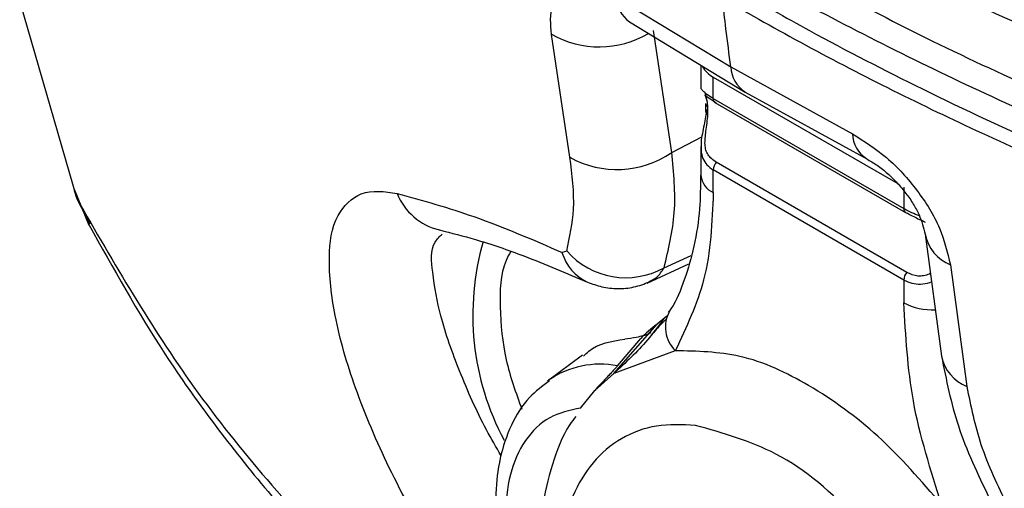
# Model space of a CAD drawing. Header units: millimetres. Extents: x 0 to 864, y 0 to 559.
# Tile 45 of 56: x 657 to 680, y 385 to 396. Entities that reach past the tile are written whole.
import ezdxf

# ---------------------------------------------------------------- set-up
doc = ezdxf.new("R2010")
doc.units = ezdxf.units.MM

msp = doc.modelspace()

# ---------------------------------------------------------------- linework, layer by layer
for p, q in [((656.868, 396.528), (658.225, 391.845)), ((671.039, 396.645), (673.783, 394.979)), ((671.381, 396.057), (671.375, 396.051)), ((671.375, 396.052), (674.123, 394.384)), ((672.377, 392.948), (671.946, 395.85)), ((669.956, 392.835), (669.52, 395.755)), ((673.072, 395.022), (673.072, 394.488)), ((673.783, 394.979), (676.675, 393.392)), ((673.365, 394.229), (673.365, 394.74)), ((673.365, 394.74), (677.755, 392.206)), ((673.365, 394.229), (677.898, 391.612)), ((674.123, 394.384), (677.015, 392.796)), ((673.18, 394.111), (673.18, 393.926)), ((673.239, 393.85), (673.239, 394.027)), ((673.407, 394.137), (677.939, 391.521)), ((672.377, 392.948), (673.096, 393.321)), ((673.072, 393.089), (673.072, 392.4)), ((677.969, 390.097), (673.436, 392.714)), ((673.365, 391.992), (673.365, 392.532)), ((677.898, 389.915), (673.365, 392.532)), ((658.162, 392.073), (658.512, 391.218)), ((677.898, 392.124), (677.898, 391.612)), ((658.225, 391.845), (658.537, 391.247)), ((666.853, 391.107), (666.851, 391.107)), ((678.405, 391.004), (678.796, 388.104)), ((669.88, 390.605), (669.768, 390.571)), ((672.195, 390.204), (672.843, 390.497)), ((671.791, 389.844), (672.787, 390.304)), ((679.008, 390.278), (679.397, 387.384)), ((677.898, 389.915), (677.898, 389.375)), ((672.264, 389.055), (672.031, 388.867)), ((671, 387.694), (672.031, 388.867)), ((671.088, 387.876), (671.64, 388.524)), ((670.258, 388.127), (669.421, 387.515)), ((672.463, 388.235), (671, 387.694)), ((670.545, 387.292), (671, 387.694)), ((670.204, 386.87), (670.545, 387.292))]:
    msp.add_line(p, q)
at = {"flags": 128}
for points in [[(658.163, 392.047), (658.163, 392.047), (658.225, 391.845)], [(677.939, 391.521), (677.953, 391.515), (677.969, 391.512)]]:
    msp.add_lwpolyline(points, dxfattribs=at)
for centre, radius, start, end in [((671.834, 396.703), 0.797, 184.1658, 234.8905), ((670.656, 397.766), 2.309, 240.5324, 300.4155), ((673.639, 395.274), 0.6, 208.6678, 242.8526), ((674.544, 395.02), 0.762, 183.0096, 236.4471), ((673.466, 394.219), 0.101, 174.526, 234.1545), ((673.291, 394.125), 0.111, 187.5446, 242.4476), ((673.27, 393.935), 0.0905, 185.9058, 249.9775), ((677.404, 393.413), 0.729, 181.6345, 237.9828), ((671.076, 394.826), 2.285, 240.6251, 304.698), ((673.672, 392.518), 0.307, 140.2188, 177.3722), ((673.577, 392.453), 0.507, 185.9819, 245.3392), ((667.19, 392.513), 1.447, 201.8411, 256.3481), ((678.012, 391.609), 0.114, 178.2028, 230.4812), ((679.369, 391.192), 0.982, 190.9449, 248.4614), ((673.959, 389.08), 6.313, 163.873, 208.0831), ((670.855, 390.893), 1.134, 196.4884, 245.0864), ((671.288, 391.849), 1.878, 221.4647, 298.8792), ((678.205, 389.901), 0.307, 140.2323, 177.3588), ((678.586, 390.684), 1.479, 242.2677, 272.3899), ((673.014, 388.796), 0.786, 150.5659, 225.5728), ((673.951, 386.276), 3.224, 126.5416, 135.7932), ((679.763, 388.301), 0.987, 191.5199, 248.2217), ((670.676, 385.739), 2.176, 79.1004, 124.37)]:
    msp.add_arc(centre, radius, start, end)
for points, knots in [([(673.626, 399.522), (675.22, 398.655), (678.496, 396.873), (683.812, 394.661), (689.507, 392.701), (693.494, 391.723), (695.514, 391.227)], [0, 0, 0, 0, 0.231611, 0.475982, 0.73441, 1, 1, 1, 1]), ([(673.581, 398.237), (675.235, 397.332), (678.633, 395.473), (684.097, 393.102), (689.941, 390.965), (696.14, 389.144), (702.632, 387.627), (707.086, 386.942), (709.342, 386.595)], [0, 0, 0, 0, 0.149486, 0.307025, 0.471744, 0.642739, 0.819112, 1, 1, 1, 1]), ([(673.581, 397.584), (673.961, 397.367), (675.114, 396.71), (677.092, 395.666), (679.538, 394.473), (682.069, 393.339), (684.677, 392.267), (687.359, 391.258), (690.111, 390.313), (692.93, 389.436), (695.811, 388.627), (698.748, 387.89), (701.353, 387.314), (703.608, 386.867), (705.502, 386.526), (707.414, 386.214), (708.697, 386.033), (709.341, 385.942)], [0, 0, 0, 0, 0.034714, 0.105227, 0.177252, 0.250478, 0.325103, 0.400819, 0.477694, 0.555808, 0.634828, 0.71497, 0.795872, 0.846378, 0.89722, 0.948462, 1, 1, 1, 1]), ([(669.52, 395.755), (669.497, 395.992), (669.458, 396.399), (669.795, 396.957), (670.456, 396.98), (670.824, 396.769), (671.039, 396.645)], [0, 0, 0, 0, 0.284148, 0.488554, 0.700997, 1, 1, 1, 1]), ([(673.935, 396.808), (674.508, 396.484), (675.957, 395.663), (678.435, 394.391), (680.918, 393.23), (683.98, 391.909), (687.242, 390.642), (690.677, 389.479), (693.331, 388.668), (695.5, 388.055), (697.712, 387.481), (699.962, 386.947), (702.253, 386.455), (704.582, 386.007), (706.945, 385.602), (708.535, 385.374), (709.333, 385.26)], [0, 0, 0, 0, 0.052738, 0.133431, 0.223014, 0.27215, 0.400564, 0.503087, 0.562582, 0.622799, 0.683653, 0.74553, 0.807994, 0.871372, 0.935439, 1, 1, 1, 1]), ([(673.581, 396.604), (674.24, 396.232), (676.257, 395.093), (679.788, 393.347), (684.252, 391.423), (688.157, 389.984), (692.45, 388.581), (697.134, 387.266), (703.082, 385.92), (707.152, 385.296), (709.22, 384.979)], [0, 0, 0, 0, 0.060219, 0.184257, 0.313179, 0.446778, 0.515167, 0.672486, 0.833627, 1, 1, 1, 1]), ([(673.783, 394.979), (673.745, 395.282), (673.676, 395.823), (673.61, 396.365), (673.581, 396.604)], [0, 0, 0, 0, 0.55887, 1, 1, 1, 1]), ([(673.365, 394.229), (673.313, 394.26), (673.223, 394.314), (673.138, 394.4), (673.074, 394.454), (673.077, 394.484), (673.077, 394.488)], [0, 0, 0, 0, 0.456517, 0.777303, 0.973234, 1, 1, 1, 1]), ([(673.16, 394.378), (673.168, 394.356), (673.193, 394.294), (673.201, 394.227), (673.206, 394.183)], [0, 0, 0, 0, 0.351045, 1, 1, 1, 1]), ([(673.239, 394.027), (673.234, 394.075), (673.226, 394.156), (673.199, 394.256), (673.18, 394.297), (673.166, 394.33), (673.208, 394.277), (673.273, 394.237), (673.365, 394.176), (673.436, 394.128)], [0, 0, 0, 0, 0.235903, 0.38857, 0.467054, 0.479907, 0.527228, 0.630606, 1, 1, 1, 1]), ([(673.206, 393.971), (673.2, 393.912), (673.186, 393.788), (673.146, 393.597), (673.106, 393.399), (673.075, 393.228), (673.077, 393.124), (673.077, 393.089)], [0, 0, 0, 0, 0.198799, 0.41872, 0.654047, 0.881032, 1, 1, 1, 1]), ([(673.436, 392.714), (673.362, 392.766), (673.254, 392.843), (673.185, 393.007), (673.166, 393.141), (673.172, 393.293), (673.193, 393.464), (673.222, 393.651), (673.233, 393.782), (673.239, 393.85)], [0, 0, 0, 0, 0.213707, 0.312747, 0.419343, 0.541, 0.680546, 0.835857, 1, 1, 1, 1]), ([(676.675, 393.392), (676.954, 393.214), (677.537, 392.843), (678.228, 392.064), (678.78, 391.207), (678.936, 390.574), (679.008, 390.278)], [0, 0, 0, 0, 0.247049, 0.514393, 0.773493, 1, 1, 1, 1]), ([(673.077, 393.089), (673.076, 393.058), (673.072, 392.962), (673.111, 392.808), (673.209, 392.641), (673.312, 392.569), (673.365, 392.532)], [0, 0, 0, 0, 0.1418, 0.434692, 0.706945, 1, 1, 1, 1]), ([(669.88, 390.605), (669.951, 390.935), (670.109, 391.673), (670.01, 392.422), (669.956, 392.835)], [0, 0, 0, 0, 0.447973, 1, 1, 1, 1]), ([(672.195, 390.204), (672.301, 390.64), (672.519, 391.543), (672.426, 392.469), (672.377, 392.948)], [0, 0, 0, 0, 0.482473, 1, 1, 1, 1]), ([(677.014, 392.796), (677.099, 392.747), (677.275, 392.645), (677.516, 392.448), (677.746, 392.225), (677.952, 391.982), (678.124, 391.728), (678.301, 391.412), (678.365, 391.161), (678.405, 391.003)], [0, 0, 0, 0, 0.125859, 0.260257, 0.398866, 0.536928, 0.669307, 0.792489, 1, 1, 1, 1]), ([(673.065, 392.406), (673.062, 392.14), (673.055, 391.574), (672.931, 390.737), (672.697, 389.942), (672.486, 389.407), (672.314, 389.171), (672.291, 389.14)], [0, 0, 0, 0, 0.2342473, 0.4992966, 0.7427102, 0.9664995, 1, 1, 1, 1]), ([(658.225, 391.845), (659.108, 390.32), (660.93, 387.172), (664.677, 382.954), (668.01, 379.782), (670.219, 378.201), (670.812, 377.777)], [0, 0, 0, 0, 0.277117, 0.571974, 0.885251, 1, 1, 1, 1]), ([(667.984, 381.764), (667.551, 382.346), (666.681, 383.514), (665.647, 385.4), (664.855, 387.254), (664.351, 388.94), (664.188, 390.329), (664.306, 391.407), (664.99, 392.102), (665.549, 392.019), (665.847, 391.975)], [0, 0, 0, 0, 0.177733, 0.356952, 0.525955, 0.672087, 0.786561, 0.868916, 0.930011, 1, 1, 1, 1]), ([(665.847, 391.975), (666.46, 391.803), (667.8, 391.427), (669.076, 390.872), (669.768, 390.571)], [0, 0, 0, 0, 0.457812, 1, 1, 1, 1]), ([(673.365, 391.992), (673.337, 391.29), (673.285, 389.976), (672.724, 388.788), (672.463, 388.235)], [0, 0, 0, 0, 0.533971, 1, 1, 1, 1]), ([(678.269, 391.438), (678.209, 391.462), (678.082, 391.514), (677.961, 391.578), (677.898, 391.612)], [0, 0, 0, 0, 0.47478, 1, 1, 1, 1]), ([(677.969, 391.512), (678.056, 391.464), (678.188, 391.393), (678.338, 391.326), (678.395, 391.297), (678.409, 391.29)], [0, 0, 0, 0, 0.607677, 0.908477, 1, 1, 1, 1]), ([(658.512, 391.234), (659.093, 390.195), (660.341, 387.965), (662.809, 384.74), (665.861, 381.456), (668.756, 378.794), (670.714, 377.357), (671.363, 376.88)], [0, 0, 0, 0, 0.183624, 0.394268, 0.625052, 0.875714, 1, 1, 1, 1]), ([(668.319, 385.74), (668.201, 385.943), (667.825, 386.591), (667.339, 387.696), (666.877, 388.962), (666.701, 389.96), (666.619, 390.714), (666.856, 390.947), (666.918, 391.008)], [0, 0, 0, 0, 0.124408, 0.397109, 0.642184, 0.828043, 0.9553, 1, 1, 1, 1]), ([(666.851, 391.107), (667.138, 391.034), (667.818, 390.861), (668.997, 390.452), (669.872, 390.08), (670.373, 389.866)], [0, 0, 0, 0, 0.237343, 0.56273, 1, 1, 1, 1]), ([(668.547, 390.593), (668.509, 390.523), (668.296, 390.126), (668.277, 389.217), (668.384, 388.023), (668.672, 387.234), (668.814, 386.845)], [0, 0, 0, 0, 0.0618645, 0.3494938, 0.6796542, 1, 1, 1, 1]), ([(671.842, 389.878), (671.905, 389.91), (672.053, 389.983), (672.143, 390.124), (672.195, 390.204)], [0, 0, 0, 0, 0.424081, 1, 1, 1, 1]), ([(678.53, 390.078), (678.52, 390.071), (678.472, 390.038), (678.37, 390.012), (678.184, 390), (678.056, 390.058), (677.969, 390.097)], [0, 0, 0, 0, 0.060601, 0.295412, 0.523746, 1, 1, 1, 1]), ([(670.374, 389.866), (670.487, 389.824), (670.718, 389.738), (671.095, 389.7), (671.483, 389.732), (671.726, 389.825), (671.848, 389.871)], [0, 0, 0, 0, 0.237125, 0.486944, 0.742935, 1, 1, 1, 1]), ([(677.898, 389.915), (677.961, 389.886), (678.088, 389.827), (678.302, 389.814), (678.464, 389.831), (678.544, 389.869), (678.557, 389.876)], [0, 0, 0, 0, 0.303849, 0.609801, 0.935698, 1, 1, 1, 1]), ([(678.8, 384.576), (678.539, 385.391), (678.038, 386.954), (677.943, 388.592), (677.898, 389.375)], [0, 0, 0, 0, 0.521506, 1, 1, 1, 1]), ([(672.179, 388.986), (672.056, 388.818), (671.712, 388.344), (671.278, 387.949), (670.999, 387.695)], [0, 0, 0, 0, 0.3564842, 1, 1, 1, 1]), ([(672.243, 388.984), (672.186, 388.927), (672.037, 388.777), (671.902, 388.613), (671.819, 388.512)], [0, 0, 0, 0, 0.380009, 1, 1, 1, 1]), ([(671.882, 388.661), (671.869, 388.654), (671.844, 388.641), (671.784, 388.616), (671.681, 388.584), (671.5, 388.542), (671.351, 388.522), (671.26, 388.51)], [0, 0, 0, 0, 0.064813, 0.136242, 0.300046, 0.569378, 1, 1, 1, 1]), ([(670.277, 388.102), (670.319, 388.145), (670.571, 388.404), (670.946, 388.462), (671.26, 388.51)], [0, 0, 0, 0, 0.162486, 1, 1, 1, 1]), ([(678.8, 384.576), (678.313, 385.139), (677.379, 386.219), (675.744, 387.411), (674.096, 388.197), (672.98, 388.223), (672.463, 388.235)], [0, 0, 0, 0, 0.293326, 0.562872, 0.797256, 1, 1, 1, 1]), ([(678.796, 388.104), (678.908, 387.544), (679.141, 386.378), (679.656, 385.306), (679.924, 384.749)], [0, 0, 0, 0, 0.47983, 1, 1, 1, 1]), ([(671.088, 387.876), (671.07, 387.855), (671.032, 387.81), (670.969, 387.741), (670.898, 387.665), (670.803, 387.566), (670.684, 387.441), (670.592, 387.343), (670.545, 387.292)], [0, 0, 0, 0, 0.101877, 0.221427, 0.351446, 0.493272, 0.739474, 1, 1, 1, 1]), ([(669.469, 387.522), (669.302, 387.396), (668.923, 387.113), (668.531, 386.46), (668.269, 385.68), (668.172, 384.841), (668.209, 383.968), (668.354, 383.149), (668.57, 382.401), (668.872, 381.59), (669.166, 381.038), (669.352, 380.689)], [0, 0, 0, 0, 0.083644, 0.189261, 0.30014, 0.414055, 0.527274, 0.651636, 0.748044, 0.84099, 1, 1, 1, 1]), ([(679.397, 387.384), (679.491, 386.92), (679.691, 385.935), (680.132, 385.031), (680.364, 384.553)], [0, 0, 0, 0, 0.471823, 1, 1, 1, 1]), ([(670.204, 386.87), (669.951, 386.816), (669.437, 386.705), (668.833, 386.103), (668.488, 385.271), (668.387, 384.265), (668.515, 383.135), (668.884, 381.943), (669.288, 381.026), (669.615, 380.56), (669.686, 380.459)], [0, 0, 0, 0, 0.101108, 0.205892, 0.323306, 0.454858, 0.604236, 0.773466, 0.950788, 1, 1, 1, 1]), ([(670.093, 386.671), (670.046, 386.608), (669.792, 386.268), (669.513, 385.519), (669.263, 384.469), (669.198, 383.353), (669.276, 382.235), (669.476, 381.146), (669.747, 380.185), (670.065, 379.311), (670.44, 378.445), (670.764, 377.854), (670.944, 377.526)], [0, 0, 0, 0, 0.02456, 0.132066, 0.244847, 0.361281, 0.478816, 0.59358, 0.706054, 0.789671, 0.883479, 1, 1, 1, 1]), ([(672.943, 386.461), (673.6, 386.275), (675.05, 385.866), (676.568, 384.523), (677.733, 383.162), (678.551, 381.917), (679.218, 380.589), (679.825, 378.895), (680.162, 376.935), (679.905, 375.096), (679.25, 373.973), (678.553, 373.376), (677.687, 373.071), (676.387, 373.065), (674.667, 373.761), (673.138, 375.033), (671.974, 376.406), (671.157, 377.648), (670.49, 378.977), (669.883, 380.671), (669.545, 382.632), (669.803, 384.469), (670.458, 385.593), (671.154, 386.188), (672.022, 386.505), (672.63, 386.476), (672.943, 386.461)], [0, 0, 0, 0, 0.054969, 0.121186, 0.160063, 0.200891, 0.241719, 0.280598, 0.346818, 0.401793, 0.42699, 0.450898, 0.474804, 0.5, 0.554969, 0.621186, 0.660063, 0.700891, 0.741719, 0.780598, 0.846818, 0.901793, 0.92699, 0.950898, 0.974804, 1, 1, 1, 1])]:
    msp.add_open_spline(points, degree=3, knots=knots)

doc.saveas('drawing.dxf')
